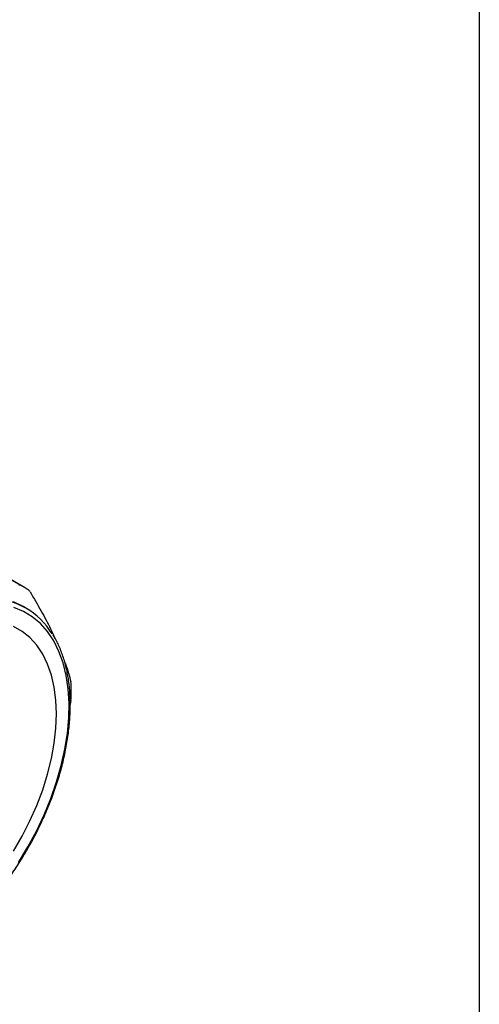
# Model space of a CAD drawing. Header units: inches. Extents: x 0.5 to 21.5, y 0.5 to 16.5.
# Tile 12 of 13: x 20.2 to 21.5, y 12.2 to 15.1. Entities that reach past the tile are written whole.
import ezdxf

# ---------------------------------------------------------------- set-up
doc = ezdxf.new("R2010")
doc.units = ezdxf.units.IN
doc.header["$LTSCALE"] = 2
doc.header["$MEASUREMENT"] = 0
doc.linetypes.add('SLD-Solid', pattern=[0])
doc.layers.add('TEXT', color=140, linetype='SLD-Solid', lineweight=25)

msp = doc.modelspace()

# ---------------------------------------------------------------- linework, layer by layer
for p, q in [((20.1778, 13.431), (19.7834, 13.6587)), ((20.1889, 13.425), (19.7945, 13.6527)), ((20.1928, 13.366), (20.1844, 13.3708)), ((20.3223, 13.0991), (20.3206, 13.0882))]:
    msp.add_line(p, q)
at = {"flags": 128}
for points in [[(20.1844, 13.3708), (20.1571, 13.3839)], [(20.1716, 12.6323), (20.1985, 12.6769), (20.223, 12.7228), (20.2451, 12.7695), (20.2644, 12.8169), (20.2809, 12.8644), (20.2944, 12.9118), (20.3049, 12.9586), (20.3122, 13.0045), (20.3162, 13.0491), (20.317, 13.092), (20.3146, 13.1331), (20.3089, 13.1718), (20.3001, 13.2079), (20.2881, 13.2412), (20.273, 13.2713), (20.2551, 13.2981), (20.2344, 13.3213), (20.2111, 13.3408), (20.1853, 13.3563), (20.1574, 13.3678)], [(20.157, 12.6647), (20.1818, 12.7077), (20.2042, 12.7518), (20.224, 12.7967), (20.2411, 12.842), (20.2553, 12.8872), (20.2665, 12.9321), (20.2745, 12.9762), (20.2793, 13.0192), (20.281, 13.0606), (20.2793, 13.1001), (20.2745, 13.1375), (20.2665, 13.1723), (20.2553, 13.2043), (20.2411, 13.2332), (20.224, 13.2587), (20.2042, 13.2807), (20.1818, 13.2989), (20.157, 13.3133)]]:
    msp.add_lwpolyline(points, dxfattribs=at)
for centre, radius, start, end in [((20.0806, 13.2374), 0.2167, 56.6354, 63.3539), ((20.0872, 13.1831), 0.2109, 30.8614, 89.0335), ((19.7111, 13.1275), 0.6124, 358.3197, 1.6803)]:
    msp.add_arc(centre, radius, start, end)
for points in [[(20.1778, 13.431), (20.1758, 13.432), (20.1738, 13.4322), (20.1719, 13.4317)], [(20.2049, 13.4127), (20.2033, 13.4152), (20.2016, 13.4171), (20.1998, 13.4183)], [(20.3232, 13.1454), (20.3232, 13.1485), (20.3228, 13.151), (20.3223, 13.153)], [(20.3223, 13.0991), (20.3228, 13.1028), (20.3232, 13.1063), (20.3232, 13.1095)]]:
    msp.add_open_spline(points, degree=3)
for points, knots in [([(20.2049, 13.4127), (20.2158, 13.3941), (20.237, 13.3579), (20.2602, 13.3143), (20.2712, 13.29), (20.2749, 13.2819)], [0, 0, 0, 0, 0.4109666, 0.8015795, 1, 1, 1, 1]), ([(20.3206, 13.0863), (20.3205, 13.0934), (20.3203, 13.1141), (20.3176, 13.1471), (20.3117, 13.1842), (20.3028, 13.2191), (20.2908, 13.2512), (20.28, 13.2744), (20.2724, 13.2858), (20.2706, 13.2885)], [0, 0, 0, 0, 0.090401, 0.262046, 0.433758, 0.605396, 0.776834, 0.947904, 1, 1, 1, 1]), ([(20.3041, 13.2114), (20.3049, 13.2094), (20.3131, 13.1886), (20.318, 13.1699), (20.3223, 13.153)], [0, 0, 0, 0, 0.094231, 1, 1, 1, 1]), ([(19.6978, 12.2975), (19.7023, 12.2973), (19.7174, 12.2964), (19.7441, 12.2989), (19.7778, 12.305), (19.8123, 12.315), (19.8474, 12.3287), (19.8828, 12.3459), (19.9182, 12.3665), (19.9535, 12.3905), (19.9883, 12.4175), (20.0224, 12.4475), (20.0556, 12.4802), (20.0877, 12.5153), (20.1185, 12.5527), (20.1477, 12.5921), (20.1752, 12.6333), (20.2008, 12.6758), (20.2243, 12.7195), (20.2455, 12.7641), (20.2644, 12.8093), (20.2807, 12.8547), (20.2944, 12.9), (20.3053, 12.945), (20.3134, 12.9893), (20.3186, 13.0327), (20.3205, 13.0648), (20.3206, 13.0824), (20.3206, 13.0863)], [0, 0, 0, 0, 0.017479, 0.0575731, 0.0978257, 0.1382032, 0.1786652, 0.2191757, 0.2597073, 0.3002392, 0.3407612, 0.3812693, 0.4217628, 0.4622424, 0.5027102, 0.5431688, 0.5836211, 0.6240702, 0.6645193, 0.7049708, 0.7454276, 0.785893, 0.8263701, 0.8668621, 0.9073717, 0.947901, 0.9884508, 1, 1, 1, 1])]:
    msp.add_open_spline(points, degree=3, knots=knots)
at = {"layer": 'TEXT'}
msp.add_line((21.5, 16.5), (21.5, 0.5), dxfattribs=at)

doc.saveas('drawing.dxf')
